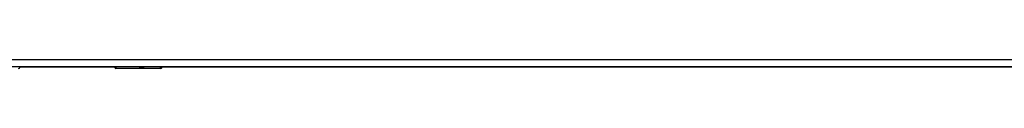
# Model space of a CAD drawing. Header units: inches. Extents: x 27 to 746, y 82 to 342.
# Tile 141 of 256: x 356.321 to 369.36, y 191.097 to 191.216. Entities that reach past the tile are written whole.
import ezdxf

# ---------------------------------------------------------------- set-up
doc = ezdxf.new("R2010")
doc.units = ezdxf.units.IN
doc.header["$MEASUREMENT"] = 0
doc.layers.add('Visible Edges(ANSI)', color=7, linetype='Continuous', lineweight=25)
doc.layers.add('Visible Tangent Edges(ANSI)', color=7, linetype='Continuous', lineweight=25)

msp = doc.modelspace()

# ---------------------------------------------------------------- linework, layer by layer
at = {"layer": 'Visible Edges(ANSI)'}
for p, q in [((382.202, 191.117), (310.597, 191.117)), ((357.58, 191.115), (356.321, 191.115)), ((357.58, 191.113), (357.58, 191.117)), ((358.186, 191.097), (357.596, 191.097)), ((382.301, 191.115), (358.205, 191.115))]:
    msp.add_line(p, q, dxfattribs=at)
for centre, radius, start, end in [((356.305, 191.113), 0.0157, 270, 0), ((357.596, 191.113), 0.0157, 180, 270), ((358.186, 191.117), 0.0197, 270, 359.45)]:
    msp.add_arc(centre, radius, start, end, dxfattribs=at)
at = {"layer": 'Visible Tangent Edges(ANSI)'}
for p, q in [((310.597, 191.216), (382.202, 191.216)), ((357.596, 191.117), (357.596, 191.097)), ((358.186, 191.097), (358.186, 191.117))]:
    msp.add_line(p, q, dxfattribs=at)
at = {"layer": 'Visible Tangent Edges(ANSI)', "flags": 128}
for points in [[(357.904, 191.117), (357.905, 191.115), (357.906, 191.114), (357.907, 191.112), (357.909, 191.111), (357.912, 191.11), (357.914, 191.109), (357.917, 191.108), (357.92, 191.107), (357.924, 191.107), (357.927, 191.106), (357.931, 191.106), (357.935, 191.106), (357.938, 191.106), (357.942, 191.106), (357.946, 191.107), (357.949, 191.107), (357.952, 191.108), (357.955, 191.109), (357.958, 191.11), (357.96, 191.111), (357.962, 191.112), (357.964, 191.114), (357.965, 191.115), (357.966, 191.117)], [(357.946, 191.117), (357.945, 191.117), (357.944, 191.116), (357.943, 191.116), (357.942, 191.116), (357.942, 191.116), (357.941, 191.116), (357.94, 191.116), (357.939, 191.116), (357.938, 191.115), (357.937, 191.115), (357.936, 191.115), (357.935, 191.115), (357.934, 191.115), (357.933, 191.115), (357.932, 191.115), (357.931, 191.116), (357.93, 191.116), (357.929, 191.116), (357.928, 191.116), (357.927, 191.116), (357.926, 191.116), (357.925, 191.116), (357.924, 191.117), (357.923, 191.117)]]:
    msp.add_lwpolyline(points, dxfattribs=at)

doc.saveas('drawing.dxf')
